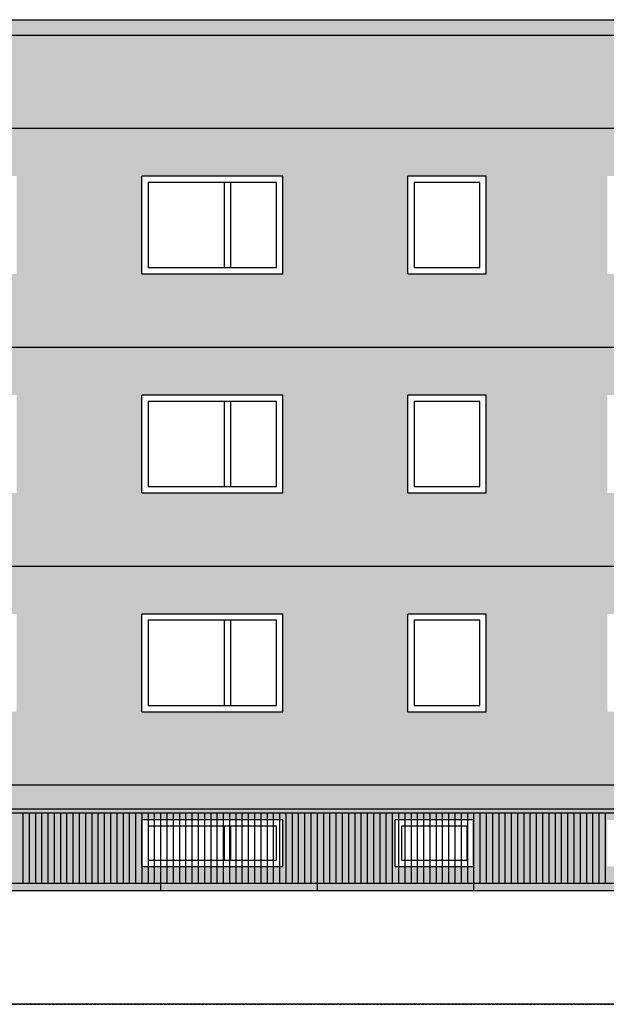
# Model space of a CAD drawing. Extents: x -112620 to -90450, y -13144 to 9644.
# Tile 13 of 34: x -93849 to -93099, y -7750 to -6491. Entities that reach past the tile are written whole.
import ezdxf

# ---------------------------------------------------------------- set-up
doc = ezdxf.new("R2010")
doc.units = 0
doc.header["$LTSCALE"] = 0.5
doc.header["$MEASUREMENT"] = 0
doc.linetypes.add('STRICHLINIE', pattern=[19.05, 12.7, -6.35])
for name, color, linetype in [('F30', 31, 'CONTINUOUS'), ('RAHMEN07', 5, 'CONTINUOUS'), ('SCHRAFF', 140, 'CONTINUOUS'), ('SCHRAFF1', 253, 'CONTINUOUS'), ('SCHRAFFB', 254, 'CONTINUOUS'), ('WÄRMEÜBER', 240, 'CONTINUOUS')]:
    doc.layers.add(name, color=color, linetype=linetype)

msp = doc.modelspace()

# ---------------------------------------------------------------- hatches: boundary and pattern name
at = {"layer": 'F30'}
h = msp.add_hatch(color=256, dxfattribs=at)
h.paths.add_polyline_path([(-92193.971, -6510.711), (-94046.971, -6510.711), (-94046.971, -7499.711), (-92486.971, -7499.711), (-92486.971, -7469.711), (-92486.971, -7224.711), (-92496.971, -7224.711), (-92496.971, -7176.16), (-92246.971, -7176.16), (-92246.971, -7184.711), (-92240.971, -7184.711), (-92240.971, -7499.711), (-92193.971, -7499.711)])
h.paths.add_polyline_path([(-92650.471, -6690.711), (-92650.471, -6815.711), (-92750.471, -6815.711), (-92750.471, -6690.711)], flags=16)
h.paths.add_polyline_path([(-92487.971, -6690.711), (-92307.971, -6690.711), (-92307.971, -6815.711), (-92487.971, -6815.711)], flags=16)
h.paths.add_polyline_path([(-92917.971, -6690.711), (-92917.971, -6815.711), (-93097.971, -6815.711), (-93097.971, -6690.711)], flags=16)
h.paths.add_polyline_path([(-92650.471, -6970.711), (-92650.471, -7095.711), (-92750.471, -7095.711), (-92750.471, -6970.711)], flags=16)
h.paths.add_polyline_path([(-92487.971, -6970.711), (-92307.971, -6970.711), (-92307.971, -7095.711), (-92487.971, -7095.711)], flags=16)
h.paths.add_polyline_path([(-92917.971, -6970.711), (-92917.971, -7095.711), (-93097.971, -7095.711), (-93097.971, -6970.711)], flags=16)
h.paths.add_polyline_path([(-93252.971, -6690.711), (-93252.971, -6815.711), (-93352.971, -6815.711), (-93352.971, -6690.711)], flags=16)
h.paths.add_polyline_path([(-92650.471, -7250.711), (-92650.471, -7375.711), (-92750.471, -7375.711), (-92750.471, -7250.711)], flags=16)
h.paths.add_polyline_path([(-92917.971, -7250.711), (-92917.971, -7375.711), (-93097.971, -7375.711), (-93097.971, -7250.711)], flags=16)
h.paths.add_polyline_path([(-93252.971, -6970.711), (-93252.971, -7095.711), (-93352.971, -7095.711), (-93352.971, -6970.711)], flags=16)
h.paths.add_polyline_path([(-93512.971, -6690.711), (-93512.971, -6815.711), (-93692.971, -6815.711), (-93692.971, -6690.711)], flags=16)
h.paths.add_polyline_path([(-93252.971, -7250.711), (-93252.971, -7375.711), (-93352.971, -7375.711), (-93352.971, -7250.711)], flags=16)
h.paths.add_polyline_path([(-93512.971, -6970.711), (-93512.971, -7095.711), (-93692.971, -7095.711), (-93692.971, -6970.711)], flags=16)
h.paths.add_polyline_path([(-93512.971, -7250.711), (-93512.971, -7375.711), (-93692.971, -7375.711), (-93692.971, -7250.711)], flags=16)
h.paths.add_polyline_path([(-93852.971, -6690.711), (-93852.971, -6815.711), (-93952.971, -6815.711), (-93952.971, -6690.711)], flags=16)
h.paths.add_polyline_path([(-93852.971, -6970.711), (-93852.971, -7095.711), (-93952.971, -7095.711), (-93952.971, -6970.711)], flags=16)
h.paths.add_polyline_path([(-93852.971, -7250.711), (-93852.971, -7375.711), (-93952.971, -7375.711), (-93952.971, -7250.711)], flags=16)
at = {"layer": 'SCHRAFF1'}
h = msp.add_hatch(color=256, dxfattribs=at)
h.paths.add_polyline_path([(-90993.971, -6770.711), (-92193.971, -6770.711), (-92193.971, -6790.711), (-90993.971, -6790.711)])
h.paths.add_polyline_path([(-92193.971, -6490.711), (-94046.971, -6490.711), (-94046.971, -6510.711), (-92193.971, -6510.711)])
at = {"layer": 'SCHRAFFB'}
h = msp.add_hatch(color=256, dxfattribs=at)
h.paths.add_polyline_path([(-92486.971, -7499.711), (-94046.971, -7499.711), (-94046.971, -7604.711), (-92486.971, -7604.711)])
h.paths.add_polyline_path([(-92917.971, -7573.499), (-93097.971, -7573.499), (-93097.971, -7513.856), (-92917.971, -7513.856)], flags=16)
h.paths.add_polyline_path([(-93269.052, -7573.499), (-93369.052, -7573.499), (-93369.052, -7513.856), (-93269.052, -7513.856)], flags=16)
h.paths.add_polyline_path([(-93512.971, -7573.499), (-93692.971, -7573.499), (-93692.971, -7513.856), (-93512.971, -7513.856)], flags=16)
h.paths.add_polyline_path([(-93869.052, -7573.499), (-93969.052, -7573.499), (-93969.052, -7513.856), (-93869.052, -7513.856)], flags=16)
h.paths.add_polyline_path([(-92466.971, -7224.711), (-92486.971, -7224.711), (-92486.971, -7469.711), (-92470.371, -7469.711), (-92470.371, -7369.711), (-92466.971, -7369.711)])
h.paths.add_polyline_path([(-92246.971, -7184.711), (-92496.971, -7184.711), (-92496.971, -7224.711), (-92246.971, -7224.711)])
h.paths.add_polyline_path([(-92256.971, -7224.711), (-92276.971, -7224.711), (-92276.971, -7369.711), (-92273.571, -7369.711), (-92273.571, -7469.711), (-92256.971, -7469.711)])
h.paths.add_polyline_path([(-92193.971, -7499.711), (-92240.971, -7499.711), (-92240.971, -7604.711), (-92193.971, -7604.711)])

# ---------------------------------------------------------------- linework, layer by layer
at = {"layer": 'RAHMEN07'}
msp.add_line((-90686.651, -7604.711), (-94673.971, -7604.711), dxfattribs=at)
at = {"layer": 'SCHRAFF'}
for p, q in [((-94046.971, -6490.711), (-92193.971, -6490.711)), ((-94046.971, -6510.711), (-92193.971, -6510.711)), ((-93692.971, -6815.711), (-93692.971, -6690.711)), ((-93512.971, -6690.711), (-93692.971, -6690.711)), ((-93512.971, -6815.711), (-93512.971, -6690.711)), ((-93352.971, -6815.711), (-93352.971, -6690.711)), ((-93252.971, -6690.711), (-93352.971, -6690.711)), ((-93252.971, -6815.711), (-93252.971, -6690.711)), ((-93520.971, -6698.711), (-93684.971, -6698.711)), ((-93684.971, -6698.711), (-93684.971, -6807.711)), ((-93587.313, -6807.711), (-93587.313, -6698.711)), ((-93579.313, -6807.711), (-93579.313, -6698.711)), ((-93520.971, -6807.711), (-93520.971, -6698.711)), ((-93260.971, -6698.711), (-93344.971, -6698.711)), ((-93344.971, -6698.711), (-93344.971, -6807.711)), ((-93260.971, -6807.711), (-93260.971, -6698.711)), ((-93684.971, -6807.711), (-93520.971, -6807.711)), ((-93344.971, -6807.711), (-93260.971, -6807.711)), ((-93692.971, -6815.711), (-93512.971, -6815.711)), ((-93352.971, -6815.711), (-93252.971, -6815.711)), ((-93692.971, -7095.711), (-93692.971, -6970.711)), ((-93512.971, -6970.711), (-93692.971, -6970.711)), ((-93512.971, -7095.711), (-93512.971, -6970.711)), ((-93352.971, -7095.711), (-93352.971, -6970.711)), ((-93252.971, -6970.711), (-93352.971, -6970.711)), ((-93252.971, -7095.711), (-93252.971, -6970.711)), ((-93520.971, -6978.711), (-93684.971, -6978.711)), ((-93684.971, -6978.711), (-93684.971, -7087.711)), ((-93587.313, -7087.711), (-93587.313, -6978.711)), ((-93579.313, -7087.711), (-93579.313, -6978.711)), ((-93520.971, -7087.711), (-93520.971, -6978.711)), ((-93260.971, -6978.711), (-93344.971, -6978.711)), ((-93344.971, -6978.711), (-93344.971, -7087.711)), ((-93260.971, -7087.711), (-93260.971, -6978.711)), ((-93684.971, -7087.711), (-93520.971, -7087.711)), ((-93344.971, -7087.711), (-93260.971, -7087.711)), ((-93692.971, -7095.711), (-93512.971, -7095.711)), ((-93352.971, -7095.711), (-93252.971, -7095.711)), ((-93692.971, -7375.711), (-93692.971, -7250.711)), ((-93512.971, -7250.711), (-93692.971, -7250.711)), ((-93512.971, -7375.711), (-93512.971, -7250.711)), ((-93352.971, -7375.711), (-93352.971, -7250.711)), ((-93252.971, -7250.711), (-93352.971, -7250.711)), ((-93252.971, -7375.711), (-93252.971, -7250.711)), ((-93520.971, -7258.711), (-93684.971, -7258.711)), ((-93684.971, -7258.711), (-93684.971, -7367.711)), ((-93587.313, -7367.711), (-93587.313, -7258.711)), ((-93579.313, -7367.711), (-93579.313, -7258.711)), ((-93520.971, -7367.711), (-93520.971, -7258.711)), ((-93260.971, -7258.711), (-93344.971, -7258.711)), ((-93344.971, -7258.711), (-93344.971, -7367.711)), ((-93260.971, -7367.711), (-93260.971, -7258.711)), ((-93692.971, -7375.711), (-93512.971, -7375.711)), ((-93684.971, -7367.711), (-93520.971, -7367.711)), ((-93352.971, -7375.711), (-93252.971, -7375.711)), ((-93344.971, -7367.711), (-93260.971, -7367.711)), ((-96217.971, -7499.711), (-92486.971, -7499.711)), ((-93692.971, -7573.499), (-93692.971, -7513.856)), ((-93512.971, -7513.856), (-93692.971, -7513.856)), ((-93512.971, -7573.499), (-93512.971, -7513.856)), ((-93369.052, -7573.499), (-93369.052, -7513.856)), ((-93269.052, -7513.856), (-93369.052, -7513.856)), ((-93269.052, -7573.499), (-93269.052, -7513.856)), ((-93520.971, -7521.856), (-93684.971, -7521.856)), ((-93684.971, -7521.856), (-93684.971, -7565.499)), ((-93587.313, -7565.499), (-93587.313, -7521.856)), ((-93579.313, -7565.499), (-93579.313, -7521.856)), ((-93520.971, -7565.499), (-93520.971, -7521.856)), ((-93277.052, -7521.856), (-93361.052, -7521.856)), ((-93361.052, -7521.856), (-93361.052, -7565.499)), ((-93277.052, -7565.499), (-93277.052, -7521.856)), ((-93684.971, -7565.499), (-93520.971, -7565.499)), ((-93361.052, -7565.499), (-93277.052, -7565.499)), ((-93692.971, -7573.499), (-93512.971, -7573.499)), ((-93369.052, -7573.499), (-93269.052, -7573.499))]:
    msp.add_line(p, q, dxfattribs=at)
at = {"layer": 'SCHRAFF', "linetype": 'STRICHLINIE', "ltscale": 0.5}
msp.add_line((-97726.971, -7749.711), (-90993.971, -7749.711), dxfattribs=at)
at = {"layer": 'SCHRAFF1'}
for p, q in [((-94673.971, -7504.711), (-92796.971, -7504.711)), ((-93844.971, -7504.711), (-93844.971, -7594.711)), ((-93836.971, -7504.711), (-93836.971, -7594.711)), ((-93828.971, -7504.711), (-93828.971, -7594.711)), ((-93820.971, -7504.711), (-93820.971, -7594.711)), ((-93812.971, -7504.711), (-93812.971, -7594.711)), ((-93804.971, -7504.711), (-93804.971, -7594.711)), ((-93796.971, -7504.711), (-93796.971, -7594.711)), ((-93788.971, -7504.711), (-93788.971, -7594.711)), ((-93780.971, -7504.711), (-93780.971, -7594.711)), ((-93772.971, -7504.711), (-93772.971, -7594.711)), ((-93764.971, -7504.711), (-93764.971, -7594.711)), ((-93756.971, -7504.711), (-93756.971, -7594.711)), ((-93748.971, -7504.711), (-93748.971, -7594.711)), ((-93740.971, -7504.711), (-93740.971, -7594.711)), ((-93732.971, -7504.711), (-93732.971, -7594.711)), ((-93724.971, -7504.711), (-93724.971, -7594.711)), ((-93716.971, -7504.711), (-93716.971, -7594.711)), ((-93708.971, -7504.711), (-93708.971, -7594.711)), ((-93700.971, -7504.711), (-93700.971, -7594.711)), ((-93692.971, -7504.711), (-93692.971, -7594.711)), ((-93684.971, -7504.711), (-93684.971, -7594.711)), ((-93676.971, -7504.711), (-93676.971, -7594.711)), ((-93668.971, -7504.711), (-93668.971, -7594.711)), ((-93660.971, -7504.711), (-93660.971, -7594.711)), ((-93652.971, -7504.711), (-93652.971, -7594.711)), ((-93644.971, -7504.711), (-93644.971, -7594.711)), ((-93636.971, -7504.711), (-93636.971, -7594.711)), ((-93628.971, -7504.711), (-93628.971, -7594.711)), ((-93620.971, -7504.711), (-93620.971, -7594.711)), ((-93612.971, -7504.711), (-93612.971, -7594.711)), ((-93604.971, -7504.711), (-93604.971, -7594.711)), ((-93596.971, -7504.711), (-93596.971, -7594.711)), ((-93588.971, -7504.711), (-93588.971, -7594.711)), ((-93580.971, -7504.711), (-93580.971, -7594.711)), ((-93572.971, -7504.711), (-93572.971, -7594.711)), ((-93564.971, -7504.711), (-93564.971, -7594.711)), ((-93556.971, -7504.711), (-93556.971, -7594.711)), ((-93548.971, -7504.711), (-93548.971, -7594.711)), ((-93540.971, -7504.711), (-93540.971, -7594.711)), ((-93532.971, -7504.711), (-93532.971, -7594.711)), ((-93524.971, -7504.711), (-93524.971, -7594.711)), ((-93516.971, -7504.711), (-93516.971, -7594.711)), ((-93508.971, -7504.711), (-93508.971, -7594.711)), ((-93500.971, -7504.711), (-93500.971, -7594.711)), ((-93492.971, -7504.711), (-93492.971, -7594.711)), ((-93484.971, -7504.711), (-93484.971, -7594.711)), ((-93476.971, -7504.711), (-93476.971, -7594.711)), ((-93468.971, -7504.711), (-93468.971, -7594.711)), ((-93460.971, -7504.711), (-93460.971, -7594.711)), ((-93452.971, -7504.711), (-93452.971, -7594.711)), ((-93444.971, -7504.711), (-93444.971, -7594.711)), ((-93436.971, -7504.711), (-93436.971, -7594.711)), ((-93428.971, -7504.711), (-93428.971, -7594.711)), ((-93420.971, -7504.711), (-93420.971, -7594.711)), ((-93412.971, -7504.711), (-93412.971, -7594.711)), ((-93404.971, -7504.711), (-93404.971, -7594.711)), ((-93396.971, -7504.711), (-93396.971, -7594.711)), ((-93388.971, -7504.711), (-93388.971, -7594.711)), ((-93380.971, -7504.711), (-93380.971, -7594.711)), ((-93372.971, -7504.711), (-93372.971, -7594.711)), ((-93364.971, -7504.711), (-93364.971, -7594.711)), ((-93356.971, -7504.711), (-93356.971, -7594.711)), ((-93348.971, -7504.711), (-93348.971, -7594.711)), ((-93340.971, -7504.711), (-93340.971, -7594.711)), ((-93332.971, -7504.711), (-93332.971, -7594.711)), ((-93324.971, -7504.711), (-93324.971, -7594.711)), ((-93316.971, -7504.711), (-93316.971, -7594.711)), ((-93308.971, -7504.711), (-93308.971, -7594.711)), ((-93300.971, -7504.711), (-93300.971, -7594.711)), ((-93292.971, -7504.711), (-93292.971, -7594.711)), ((-93284.971, -7504.711), (-93284.971, -7594.711)), ((-93276.971, -7504.711), (-93276.971, -7594.711)), ((-93268.971, -7504.711), (-93268.971, -7594.711)), ((-93260.971, -7504.711), (-93260.971, -7594.711)), ((-93252.971, -7504.711), (-93252.971, -7594.711)), ((-93244.971, -7504.711), (-93244.971, -7594.711)), ((-93236.971, -7504.711), (-93236.971, -7594.711)), ((-93228.971, -7504.711), (-93228.971, -7594.711)), ((-93220.971, -7504.711), (-93220.971, -7594.711)), ((-93212.971, -7504.711), (-93212.971, -7594.711)), ((-93204.971, -7504.711), (-93204.971, -7594.711)), ((-93196.971, -7504.711), (-93196.971, -7594.711)), ((-93188.971, -7504.711), (-93188.971, -7594.711)), ((-93180.971, -7504.711), (-93180.971, -7594.711)), ((-93172.971, -7504.711), (-93172.971, -7594.711)), ((-93164.971, -7504.711), (-93164.971, -7594.711)), ((-93156.971, -7504.711), (-93156.971, -7594.711)), ((-93148.971, -7504.711), (-93148.971, -7594.711)), ((-93140.971, -7504.711), (-93140.971, -7594.711)), ((-93132.971, -7504.711), (-93132.971, -7594.711)), ((-93124.971, -7504.711), (-93124.971, -7594.711)), ((-93116.971, -7504.711), (-93116.971, -7594.711)), ((-93108.971, -7504.711), (-93108.971, -7594.711)), ((-93100.971, -7504.711), (-93100.971, -7594.711)), ((-94673.971, -7594.711), (-92796.971, -7594.711)), ((-93668.971, -7594.711), (-93668.971, -7604.711)), ((-93468.971, -7594.711), (-93468.971, -7604.711)), ((-93268.971, -7594.711), (-93268.971, -7604.711))]:
    msp.add_line(p, q, dxfattribs=at)
at = {"layer": 'WÄRMEÜBER'}
for p, q in [((-90993.971, -6629.711), (-97726.971, -6629.711)), ((-90993.971, -6909.711), (-97726.971, -6909.711)), ((-90993.971, -7189.711), (-97726.971, -7189.711)), ((-90993.971, -7469.711), (-97726.971, -7469.711)), ((-90993.971, -7749.711), (-97726.971, -7749.711))]:
    msp.add_line(p, q, dxfattribs=at)

doc.saveas('drawing.dxf')
